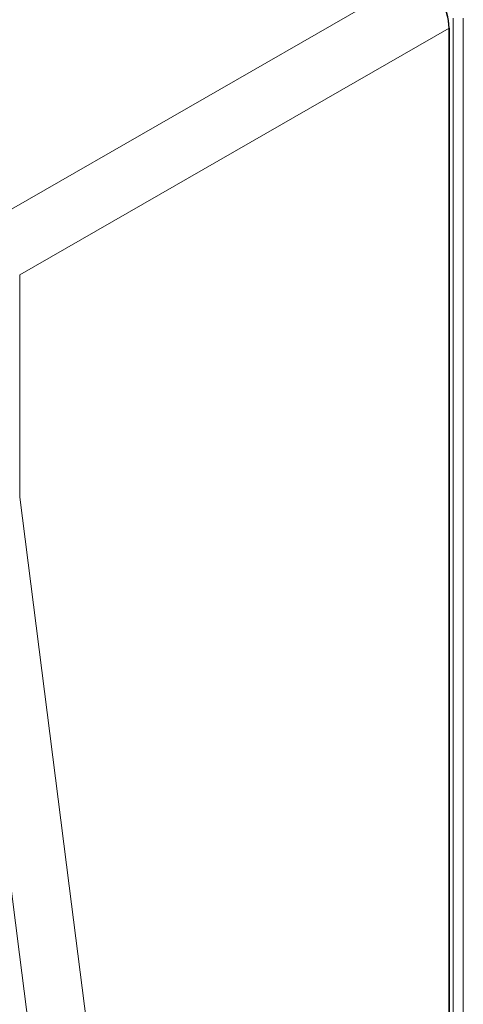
# Paper-space layout 'Blatt2' of a CAD drawing. Header units: millimetres. Extents: x 5 to 418, y 2 to 292.
# Tile 30 of 70: x 128 to 141, y 170 to 198. Entities that reach past the tile are written whole.
import ezdxf

# ---------------------------------------------------------------- set-up
doc = ezdxf.new("R2010")
doc.units = ezdxf.units.MM

psp = doc.layouts.new('Blatt2')

# ---------------------------------------------------------------- linework, layer by layer
at = {"color": 7, "linetype": 'Continuous', "lineweight": 18}
for p, q in [((127.405, 191.904), (139.313, 198.739)), ((140.276, 112.286), (140.276, 197.552)), ((140.556, 197.551), (140.556, 112.284)), ((140.162, 197.269), (128.251, 190.433)), ((140.167, 197.271), (140.162, 197.268)), ((128.251, 190.433), (128.251, 184.272))]:
    psp.add_line(p, q, dxfattribs=at)
at = {"color": 7, "linetype": 'Continuous', "lineweight": 25}
for p, q in [((140.162, 197.269), (140.162, 112.033)), ((140.167, 112.678), (140.167, 197.271))]:
    psp.add_line(p, q, dxfattribs=at)
at = {"color": 7, "linetype": 'Continuous', "lineweight": 18, "flags": 128}
for points in [[(128.251, 184.272), (129.623, 173.49), (131.006, 162.621)], [(129.401, 162.515), (129.17, 164.329), (128.247, 171.587), (126.644, 184.178)]]:
    psp.add_lwpolyline(points, dxfattribs=at)
at = {"color": 7, "linetype": 'Continuous', "lineweight": 25}
psp.add_arc((138.325, 197.187), 1.844, 2.6055, 57.3945, dxfattribs=at)
psp.add_ellipse((139.313, 197.759), major_axis=(-0.6, 1.039), ratio=0.577587, start_param=3.927194, end_param=5.497635, dxfattribs=at)

doc.saveas('drawing.dxf')
